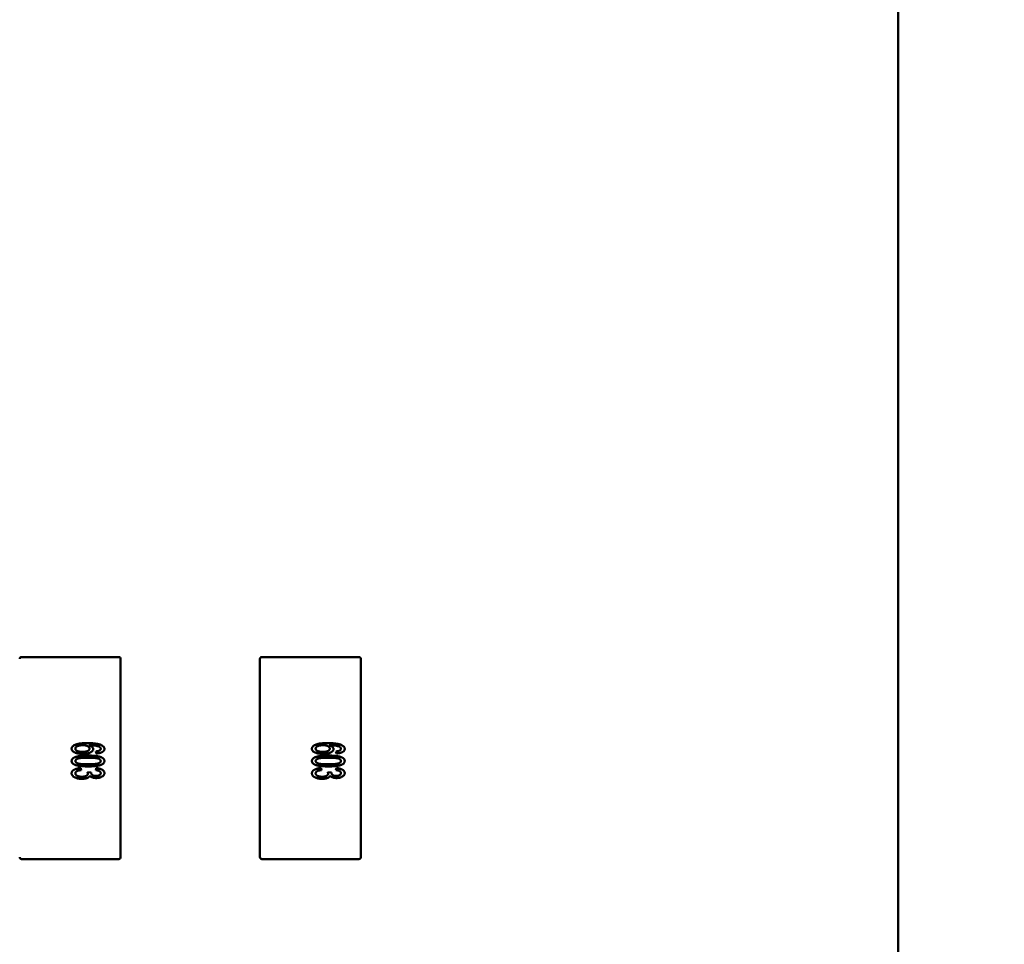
# Model space of a CAD drawing. Header units: millimetres. Extents: x 37 to 347, y 164 to 266.
# Tile 28 of 39: x 321.53 to 329.34, y 196.41 to 203.74. Entities that reach past the tile are written whole.
import ezdxf

# ---------------------------------------------------------------- set-up
doc = ezdxf.new("R2010")
doc.units = ezdxf.units.MM
doc.header["$LTSCALE"] = 0.75
doc.layers.add('Visible', color=7, linetype='Continuous', lineweight=50)
doc.layers.add('尺寸标注', color=3, linetype='Continuous', lineweight=25)
doc.styles.get("Standard").update_dxf_attribs({"font": 'arial.ttf'})
doc.dimstyles.new('Dim-ISO-25', dxfattribs={"dimtxt": 3.5, "dimasz": 3.5, "dimexe": 2.1, "dimexo": 2.1, "dimgap": 1.4, "dimtad": 1, "dimzin": 12, "dimdsep": 46, "dimtxsty": 'Standard', "dimcen": 0, "dimazin": 3, "dimtp": 0.1, "dimtm": 0.1, "dimtfac": 0.714286, "dimtmove": 0, "dimatfit": 3, "dimfxl": 1, "dimtzin": 12, "dimarcsym": 0})

# ---------------------------------------------------------------- blocks, each defined once
blk = doc.blocks.new('*D91')
at = {"color": 0, "linetype": 'ByBlock', "lineweight": -2}
for p, q in [((323.6939, 210.3582), (342.2817, 210.3582)), ((340.1817, 210.3582), (340.1817, 187.6296)), ((325.7569, 187.6296), (342.2817, 187.6296))]:
    blk.add_line(p, q, dxfattribs=at)
at = {"color": 0, "linetype": 'ByBlock'}
for points in [[(340.1817, 210.3582), (339.5983, 206.8582), (340.765, 206.8582)], [(340.1817, 187.6296), (339.5983, 191.1296), (340.765, 191.1296)]]:
    blk.add_solid(points, dxfattribs=at)
at = {"layer": 'Defpoints', "color": 0, "linetype": 'ByBlock'}
for p in [(321.5939, 210.3582), (323.6569, 187.6296)]:
    blk.add_point(p, dxfattribs=at)
at = {"color": 0, "linetype": 'ByBlock', "lineweight": -2, "insert": (337.5265, 198.9939), "char_height": 2.5, "attachment_point": 5, "rotation": 90}
blk.add_mtext('22.7', dxfattribs=at)

msp = doc.modelspace()

# ---------------------------------------------------------------- linework, layer by layer
at = {"layer": 'Visible'}
for p, q in [((328.4975, 184.2792), (328.4902, 236.4392)), ((321.5462, 198.6882), (322.3162, 198.6882)), ((322.3312, 198.6732), (322.3312, 198.2882)), ((323.4362, 198.2882), (323.4362, 198.6732)), ((323.4512, 198.6882), (324.2212, 198.6882)), ((324.2362, 198.6732), (324.2362, 198.2882)), ((322.3312, 198.2882), (322.3312, 197.4882)), ((323.4362, 197.4882), (323.4362, 198.2882)), ((324.2362, 198.2882), (324.2362, 197.4882)), ((322.1372, 197.9243), (322.1339, 197.9408)), ((324.0422, 197.9243), (324.0389, 197.9408)), ((322.0154, 197.8091), (322.0187, 197.7926)), ((322.1339, 197.7926), (322.1372, 197.8091)), ((323.9204, 197.8091), (323.9237, 197.7926)), ((324.0389, 197.7926), (324.0422, 197.8091)), ((322.0681, 197.777), (322.0977, 197.7752)), ((323.9731, 197.777), (324.0027, 197.7752)), ((322.3312, 197.4882), (322.3312, 197.1032)), ((323.4362, 197.1032), (323.4362, 197.4882)), ((324.2362, 197.4882), (324.2362, 197.1032)), ((322.3162, 197.0882), (321.5462, 197.0882)), ((324.2212, 197.0882), (323.4512, 197.0882))]:
    msp.add_line(p, q, dxfattribs=at)
for centre, radius, start, end in [((321.5462, 198.6732), 0.015, 90, 180), ((323.4512, 198.6732), 0.015, 90, 180), ((322.1124, 197.7718), 0.0151, 167.10015, 176.96063), ((324.0174, 197.7718), 0.0151, 167.10015, 176.96063), ((321.5462, 197.1032), 0.015, 180, 270), ((322.3162, 197.1032), 0.015, 270, 0), ((323.4512, 197.1032), 0.015, 180, 270), ((324.2212, 197.1032), 0.015, 270, 0)]:
    msp.add_arc(centre, radius, start, end, dxfattribs=at)
at = {"layer": 'Visible', "extrusion": (0, 0, -1)}
for centre in [(-322.3162, 198.6732), (-324.2212, 198.6732)]:
    msp.add_arc(centre, 0.015, 90, 180, dxfattribs=at)
at = {"layer": 'Visible'}
for points, knots in [([(321.9429, 197.9616), (321.943, 197.9633), (321.9432, 197.9665), (321.9446, 197.9713), (321.9469, 197.9757), (321.9501, 197.9799), (321.9542, 197.9839), (321.9592, 197.9876), (321.9651, 197.9911), (321.9719, 197.9943), (321.9798, 197.9973), (321.9887, 197.9998), (321.9988, 198.0019), (322.0101, 198.0036), (322.0226, 198.005), (322.0362, 198.006), (322.0509, 198.0065), (322.0612, 198.0066), (322.0665, 198.0067)], [0, 0, 0, 0, 0.034539, 0.068446, 0.103088, 0.13979, 0.17946, 0.222893, 0.270938, 0.32355, 0.381968, 0.447495, 0.520046, 0.600262, 0.688396, 0.784196, 0.88815, 1, 1, 1, 1]), ([(322.0315, 197.9902), (322.0289, 197.9902), (322.0238, 197.9901), (322.0163, 197.9893), (322.0089, 197.9883), (322.0018, 197.9867), (321.9952, 197.9848), (321.9893, 197.9827), (321.9843, 197.9802), (321.98, 197.9776), (321.9767, 197.9745), (321.9743, 197.971), (321.9728, 197.9671), (321.9727, 197.9643), (321.9726, 197.9629)], [0, 0, 0, 0, 0.109243, 0.216023, 0.321968, 0.426361, 0.524966, 0.612732, 0.691524, 0.7616, 0.824439, 0.882595, 0.939943, 1, 1, 1, 1]), ([(322.0298, 197.9375), (322.0318, 197.9375), (322.0359, 197.9376), (322.0417, 197.9379), (322.0473, 197.9384), (322.0524, 197.9391), (322.0573, 197.94), (322.0618, 197.9411), (322.066, 197.9425), (322.0698, 197.944), (322.0733, 197.9457), (322.0763, 197.9477), (322.0788, 197.9498), (322.0809, 197.9522), (322.0825, 197.9547), (322.0837, 197.9575), (322.0844, 197.9604), (322.0845, 197.9625), (322.0845, 197.9635)], [0, 0, 0, 0, 0.092421, 0.18033, 0.263853, 0.34161, 0.415312, 0.485163, 0.550673, 0.612163, 0.670021, 0.723417, 0.772617, 0.818981, 0.864284, 0.908474, 0.952925, 1, 1, 1, 1]), ([(322.0845, 197.9635), (322.0845, 197.9645), (322.0844, 197.9663), (322.0836, 197.9689), (322.0825, 197.9715), (322.0809, 197.9739), (322.0788, 197.9763), (322.0762, 197.9784), (322.0732, 197.9805), (322.0686, 197.9832), (322.0618, 197.9861), (322.0527, 197.9885), (322.0425, 197.99), (322.0353, 197.9901), (322.0315, 197.9902)], [0, 0, 0, 0, 0.042268, 0.084326, 0.12704, 0.171814, 0.219694, 0.271017, 0.327502, 0.389152, 0.521662, 0.665762, 0.8249, 1, 1, 1, 1]), ([(322.0665, 198.0067), (322.0724, 198.0066), (322.0839, 198.0066), (322.1005, 198.0059), (322.1158, 198.0048), (322.1299, 198.0033), (322.1427, 198.0015), (322.1543, 197.9991), (322.1646, 197.9965), (322.1709, 197.9941), (322.1739, 197.9929)], [0, 0, 0, 0, 0.16399, 0.316279, 0.457451, 0.587187, 0.706146, 0.814209, 0.912106, 1, 1, 1, 1]), ([(322.0803, 197.9902), (322.083, 197.9892), (322.0881, 197.9874), (322.0951, 197.9841), (322.101, 197.9805), (322.1058, 197.9765), (322.1095, 197.9723), (322.1122, 197.968), (322.1139, 197.9636), (322.1141, 197.9605), (322.1142, 197.959)], [0, 0, 0, 0, 0.175284, 0.3323, 0.472555, 0.59864, 0.711841, 0.814222, 0.907964, 1, 1, 1, 1]), ([(322.1658, 197.9762), (322.164, 197.9771), (322.1601, 197.9791), (322.1534, 197.9816), (322.1456, 197.9839), (322.1383, 197.9857), (322.1318, 197.987), (322.1262, 197.9878), (322.12, 197.9885), (322.1132, 197.9891), (322.1058, 197.9896), (322.0979, 197.9899), (322.0893, 197.9901), (322.0834, 197.9902), (322.0803, 197.9902)], [0, 0, 0, 0, 0.069993, 0.151179, 0.244049, 0.348789, 0.406942, 0.471758, 0.543422, 0.621403, 0.705702, 0.796988, 0.895269, 1, 1, 1, 1]), ([(322.1734, 197.9618), (322.1733, 197.963), (322.1732, 197.9655), (322.1716, 197.9692), (322.1692, 197.9729), (322.167, 197.975), (322.1658, 197.9762)], [0, 0, 0, 0, 0.216987, 0.448782, 0.706308, 1, 1, 1, 1]), ([(322.1739, 197.9929), (322.1762, 197.9919), (322.1806, 197.99), (322.1866, 197.9866), (322.1916, 197.983), (322.1958, 197.9791), (322.199, 197.9749), (322.2014, 197.9704), (322.2028, 197.9656), (322.203, 197.9624), (322.2031, 197.9607)], [0, 0, 0, 0, 0.16287, 0.309908, 0.444611, 0.566631, 0.67929, 0.787329, 0.892674, 1, 1, 1, 1]), ([(323.8479, 197.9616), (323.848, 197.9633), (323.8482, 197.9665), (323.8496, 197.9713), (323.8519, 197.9757), (323.8551, 197.9799), (323.8592, 197.9839), (323.8642, 197.9876), (323.8701, 197.9911), (323.8769, 197.9943), (323.8847, 197.9973), (323.8937, 197.9998), (323.9038, 198.0019), (323.9151, 198.0036), (323.9276, 198.005), (323.9412, 198.006), (323.9559, 198.0065), (323.9662, 198.0066), (323.9715, 198.0067)], [0, 0, 0, 0, 0.034539, 0.068446, 0.103088, 0.13979, 0.17946, 0.222893, 0.270938, 0.32355, 0.381968, 0.447495, 0.520046, 0.600262, 0.688396, 0.784196, 0.88815, 1, 1, 1, 1]), ([(323.9365, 197.9902), (323.9339, 197.9902), (323.9288, 197.9901), (323.9213, 197.9893), (323.9139, 197.9883), (323.9068, 197.9867), (323.9002, 197.9848), (323.8943, 197.9827), (323.8893, 197.9802), (323.885, 197.9776), (323.8817, 197.9745), (323.8793, 197.971), (323.8778, 197.9671), (323.8777, 197.9643), (323.8776, 197.9629)], [0, 0, 0, 0, 0.109243, 0.216023, 0.321968, 0.426361, 0.524966, 0.612732, 0.691524, 0.7616, 0.824439, 0.882595, 0.939943, 1, 1, 1, 1]), ([(323.9348, 197.9375), (323.9368, 197.9375), (323.9409, 197.9376), (323.9467, 197.9379), (323.9523, 197.9384), (323.9574, 197.9391), (323.9623, 197.94), (323.9668, 197.9411), (323.971, 197.9425), (323.9748, 197.944), (323.9783, 197.9457), (323.9813, 197.9477), (323.9838, 197.9498), (323.9859, 197.9522), (323.9875, 197.9547), (323.9887, 197.9575), (323.9894, 197.9604), (323.9895, 197.9625), (323.9895, 197.9635)], [0, 0, 0, 0, 0.092421, 0.18033, 0.263853, 0.34161, 0.415312, 0.485163, 0.550673, 0.612163, 0.670021, 0.723417, 0.772617, 0.818981, 0.864284, 0.908474, 0.952925, 1, 1, 1, 1]), ([(323.9895, 197.9635), (323.9895, 197.9645), (323.9894, 197.9663), (323.9886, 197.9689), (323.9875, 197.9715), (323.9859, 197.9739), (323.9838, 197.9763), (323.9812, 197.9784), (323.9782, 197.9805), (323.9736, 197.9832), (323.9668, 197.9861), (323.9577, 197.9885), (323.9475, 197.99), (323.9403, 197.9901), (323.9365, 197.9902)], [0, 0, 0, 0, 0.042268, 0.084326, 0.12704, 0.171814, 0.219694, 0.271017, 0.327502, 0.389152, 0.521662, 0.665762, 0.8249, 1, 1, 1, 1]), ([(323.9715, 198.0067), (323.9774, 198.0066), (323.9889, 198.0066), (324.0055, 198.0059), (324.0208, 198.0048), (324.0349, 198.0033), (324.0477, 198.0015), (324.0593, 197.9991), (324.0696, 197.9965), (324.0759, 197.9941), (324.0789, 197.9929)], [0, 0, 0, 0, 0.16399, 0.316279, 0.457451, 0.587187, 0.706146, 0.814209, 0.912106, 1, 1, 1, 1]), ([(323.9853, 197.9902), (323.988, 197.9892), (323.9931, 197.9874), (324.0001, 197.9841), (324.006, 197.9805), (324.0108, 197.9765), (324.0145, 197.9723), (324.0172, 197.968), (324.0189, 197.9636), (324.0191, 197.9605), (324.0192, 197.959)], [0, 0, 0, 0, 0.175284, 0.3323, 0.472555, 0.59864, 0.711841, 0.814222, 0.907964, 1, 1, 1, 1]), ([(324.0708, 197.9762), (324.069, 197.9771), (324.0651, 197.9791), (324.0584, 197.9816), (324.0506, 197.9839), (324.0433, 197.9857), (324.0368, 197.987), (324.0312, 197.9878), (324.025, 197.9885), (324.0182, 197.9891), (324.0108, 197.9896), (324.0029, 197.9899), (323.9943, 197.9901), (323.9884, 197.9902), (323.9853, 197.9902)], [0, 0, 0, 0, 0.069993, 0.151179, 0.244049, 0.348789, 0.406942, 0.471758, 0.543422, 0.621403, 0.705702, 0.796988, 0.895269, 1, 1, 1, 1]), ([(324.0784, 197.9618), (324.0783, 197.963), (324.0782, 197.9655), (324.0766, 197.9692), (324.0742, 197.9729), (324.072, 197.975), (324.0708, 197.9762)], [0, 0, 0, 0, 0.216987, 0.448782, 0.706308, 1, 1, 1, 1]), ([(324.0789, 197.9929), (324.0812, 197.9919), (324.0856, 197.99), (324.0916, 197.9866), (324.0966, 197.983), (324.1008, 197.9791), (324.104, 197.9749), (324.1064, 197.9704), (324.1078, 197.9656), (324.108, 197.9624), (324.1081, 197.9607)], [0, 0, 0, 0, 0.16287, 0.309908, 0.444611, 0.566631, 0.67929, 0.787329, 0.892674, 1, 1, 1, 1]), ([(322.0308, 197.921), (322.0268, 197.9211), (322.0191, 197.9212), (322.0076, 197.9223), (321.9965, 197.9239), (321.986, 197.9262), (321.9763, 197.929), (321.9677, 197.9323), (321.9602, 197.9361), (321.9541, 197.9405), (321.9491, 197.9452), (321.9456, 197.9504), (321.9433, 197.9559), (321.9431, 197.9597), (321.9429, 197.9616)], [0, 0, 0, 0, 0.113222, 0.222436, 0.328941, 0.432255, 0.529309, 0.617114, 0.696232, 0.767885, 0.832331, 0.890498, 0.945728, 1, 1, 1, 1]), ([(321.9429, 197.8651), (321.943, 197.8666), (321.9432, 197.8697), (321.9443, 197.8741), (321.9463, 197.8783), (321.9491, 197.8822), (321.9526, 197.8858), (321.957, 197.8892), (321.962, 197.8923), (321.9657, 197.894), (321.9677, 197.8949)], [0, 0, 0, 0, 0.112855, 0.222519, 0.33314, 0.446105, 0.568897, 0.700572, 0.843031, 1, 1, 1, 1]), ([(321.9677, 197.8949), (321.9707, 197.896), (321.9769, 197.8982), (321.9871, 197.9007), (321.9985, 197.903), (322.0111, 197.9047), (322.0248, 197.9062), (322.0398, 197.9071), (322.0559, 197.9078), (322.0671, 197.9078), (322.0729, 197.9079)], [0, 0, 0, 0, 0.088742, 0.187499, 0.295864, 0.414923, 0.545072, 0.685443, 0.837217, 1, 1, 1, 1]), ([(321.9726, 197.9629), (321.9726, 197.9619), (321.9727, 197.96), (321.9735, 197.9572), (321.9747, 197.9545), (321.9764, 197.9521), (321.9786, 197.9499), (321.9812, 197.9477), (321.9844, 197.9459), (321.988, 197.9441), (321.9921, 197.9426), (321.9964, 197.9412), (322.0011, 197.9401), (322.0062, 197.9391), (322.0116, 197.9384), (322.0174, 197.9379), (322.0235, 197.9376), (322.0276, 197.9375), (322.0298, 197.9375)], [0, 0, 0, 0, 0.043059, 0.084311, 0.126412, 0.169629, 0.214862, 0.264105, 0.317794, 0.376356, 0.439245, 0.50636, 0.576813, 0.652673, 0.732388, 0.816257, 0.905922, 1, 1, 1, 1]), ([(322.073, 197.8914), (322.0681, 197.8914), (322.0586, 197.8914), (322.0451, 197.891), (322.0329, 197.8904), (322.0221, 197.8896), (322.0126, 197.8886), (322.0044, 197.8873), (321.9976, 197.8858), (321.992, 197.884), (321.9874, 197.882), (321.9835, 197.88), (321.9802, 197.8777), (321.9774, 197.8755), (321.9752, 197.8731), (321.9737, 197.8705), (321.9728, 197.8678), (321.9726, 197.866), (321.9726, 197.8651)], [0, 0, 0, 0, 0.134263, 0.256912, 0.367072, 0.465719, 0.552001, 0.626648, 0.690208, 0.742103, 0.78636, 0.826398, 0.862342, 0.894454, 0.92353, 0.950073, 0.975135, 1, 1, 1, 1]), ([(322.1142, 197.959), (322.1141, 197.9577), (322.1139, 197.9551), (322.1128, 197.9513), (322.1109, 197.9477), (322.1084, 197.9442), (322.105, 197.941), (322.101, 197.9378), (322.0962, 197.9348), (322.0908, 197.932), (322.0848, 197.9294), (322.0784, 197.9272), (322.0715, 197.9253), (322.0642, 197.9237), (322.0564, 197.9225), (322.0483, 197.9216), (322.0397, 197.9211), (322.0338, 197.9211), (322.0308, 197.921)], [0, 0, 0, 0, 0.0391, 0.07853, 0.118928, 0.162015, 0.208997, 0.259988, 0.316442, 0.37843, 0.444682, 0.513469, 0.585629, 0.660965, 0.739818, 0.822306, 0.909148, 1, 1, 1, 1]), ([(322.0729, 197.9079), (322.0766, 197.9079), (322.0838, 197.9079), (322.0943, 197.9076), (322.1043, 197.9073), (322.1137, 197.9067), (322.1226, 197.9061), (322.131, 197.9053), (322.1389, 197.9043), (322.1463, 197.9032), (322.1532, 197.9019), (322.1596, 197.9005), (322.1656, 197.8989), (322.1711, 197.8972), (322.1762, 197.8953), (322.1809, 197.8934), (322.1851, 197.8913), (322.1889, 197.8889), (322.1922, 197.8865), (322.1951, 197.8839), (322.1976, 197.8812), (322.1995, 197.8782), (322.2011, 197.8751), (322.2023, 197.8719), (322.203, 197.8685), (322.203, 197.8662), (322.2031, 197.8651)], [0, 0, 0, 0, 0.074506, 0.1459, 0.213486, 0.277294, 0.338042, 0.395064, 0.448741, 0.499113, 0.546571, 0.591094, 0.632898, 0.672215, 0.708563, 0.743033, 0.77464, 0.804496, 0.832142, 0.858512, 0.883407, 0.907258, 0.930302, 0.953206, 0.976284, 1, 1, 1, 1]), ([(322.1558, 197.8838), (322.1538, 197.8845), (322.1493, 197.8858), (322.1419, 197.8873), (322.1333, 197.8886), (322.1235, 197.8896), (322.1126, 197.8904), (322.1004, 197.891), (322.0871, 197.8914), (322.0778, 197.8914), (322.073, 197.8914)], [0, 0, 0, 0, 0.077494, 0.167583, 0.271791, 0.388974, 0.520674, 0.666372, 0.826123, 1, 1, 1, 1]), ([(322.1339, 197.9408), (322.1367, 197.9412), (322.142, 197.9418), (322.1492, 197.943), (322.1552, 197.9446), (322.1587, 197.946), (322.1603, 197.9466)], [0, 0, 0, 0, 0.314678, 0.585132, 0.813475, 1, 1, 1, 1]), ([(322.2031, 197.9607), (322.203, 197.9595), (322.2029, 197.957), (322.2021, 197.9535), (322.2007, 197.9501), (322.1987, 197.9468), (322.1962, 197.9438), (322.1932, 197.941), (322.1896, 197.9383), (322.1855, 197.9358), (322.1809, 197.9335), (322.1759, 197.9314), (322.1705, 197.9297), (322.1646, 197.9281), (322.1584, 197.9268), (322.1517, 197.9257), (322.1446, 197.9249), (322.1397, 197.9245), (322.1372, 197.9243)], [0, 0, 0, 0, 0.045249, 0.089046, 0.133753, 0.17902, 0.22622, 0.276333, 0.330502, 0.389318, 0.451844, 0.517626, 0.587612, 0.660911, 0.739117, 0.821058, 0.908157, 1, 1, 1, 1]), ([(322.1603, 197.9466), (322.1613, 197.9471), (322.1633, 197.9481), (322.166, 197.9497), (322.1682, 197.9515), (322.1701, 197.9534), (322.1716, 197.9553), (322.1727, 197.9574), (322.1733, 197.9596), (322.1734, 197.9611), (322.1734, 197.9618)], [0, 0, 0, 0, 0.163277, 0.310892, 0.446819, 0.569906, 0.684024, 0.789987, 0.895592, 1, 1, 1, 1]), ([(323.9358, 197.921), (323.9318, 197.9211), (323.9241, 197.9212), (323.9126, 197.9223), (323.9015, 197.9239), (323.891, 197.9262), (323.8813, 197.929), (323.8727, 197.9323), (323.8652, 197.9361), (323.8591, 197.9405), (323.8541, 197.9452), (323.8506, 197.9504), (323.8483, 197.9559), (323.8481, 197.9597), (323.8479, 197.9616)], [0, 0, 0, 0, 0.113222, 0.222436, 0.328941, 0.432255, 0.529309, 0.617114, 0.696232, 0.767885, 0.832331, 0.890498, 0.945728, 1, 1, 1, 1]), ([(323.8479, 197.8651), (323.848, 197.8666), (323.8482, 197.8697), (323.8493, 197.8741), (323.8513, 197.8783), (323.8541, 197.8822), (323.8576, 197.8858), (323.862, 197.8892), (323.867, 197.8923), (323.8707, 197.894), (323.8727, 197.8949)], [0, 0, 0, 0, 0.112855, 0.222519, 0.33314, 0.446105, 0.568897, 0.700572, 0.843031, 1, 1, 1, 1]), ([(323.8727, 197.8949), (323.8757, 197.896), (323.8819, 197.8982), (323.8921, 197.9007), (323.9035, 197.903), (323.9161, 197.9047), (323.9298, 197.9062), (323.9448, 197.9071), (323.9609, 197.9078), (323.9721, 197.9078), (323.9779, 197.9079)], [0, 0, 0, 0, 0.088742, 0.187499, 0.295864, 0.414923, 0.545072, 0.685443, 0.837217, 1, 1, 1, 1]), ([(323.8776, 197.9629), (323.8776, 197.9619), (323.8777, 197.96), (323.8785, 197.9572), (323.8797, 197.9545), (323.8814, 197.9521), (323.8836, 197.9499), (323.8862, 197.9477), (323.8894, 197.9459), (323.893, 197.9441), (323.897, 197.9426), (323.9014, 197.9412), (323.9061, 197.9401), (323.9112, 197.9391), (323.9166, 197.9384), (323.9224, 197.9379), (323.9285, 197.9376), (323.9326, 197.9375), (323.9348, 197.9375)], [0, 0, 0, 0, 0.043059, 0.084311, 0.126412, 0.169629, 0.214862, 0.264105, 0.317794, 0.376356, 0.439245, 0.50636, 0.576813, 0.652673, 0.732388, 0.816257, 0.905922, 1, 1, 1, 1]), ([(323.978, 197.8914), (323.9731, 197.8914), (323.9636, 197.8914), (323.9501, 197.891), (323.9379, 197.8904), (323.9271, 197.8896), (323.9176, 197.8886), (323.9094, 197.8873), (323.9026, 197.8858), (323.897, 197.884), (323.8924, 197.882), (323.8885, 197.88), (323.8852, 197.8777), (323.8824, 197.8755), (323.8802, 197.8731), (323.8787, 197.8705), (323.8778, 197.8678), (323.8776, 197.866), (323.8776, 197.8651)], [0, 0, 0, 0, 0.134263, 0.256912, 0.367072, 0.465719, 0.552001, 0.626648, 0.690208, 0.742103, 0.78636, 0.826398, 0.862342, 0.894454, 0.92353, 0.950073, 0.975135, 1, 1, 1, 1]), ([(324.0192, 197.959), (324.0191, 197.9577), (324.0189, 197.9551), (324.0178, 197.9513), (324.0159, 197.9477), (324.0134, 197.9442), (324.01, 197.941), (324.006, 197.9378), (324.0012, 197.9348), (323.9958, 197.932), (323.9898, 197.9294), (323.9834, 197.9272), (323.9765, 197.9253), (323.9691, 197.9237), (323.9614, 197.9225), (323.9533, 197.9216), (323.9447, 197.9211), (323.9388, 197.9211), (323.9358, 197.921)], [0, 0, 0, 0, 0.0391, 0.07853, 0.118928, 0.162015, 0.208997, 0.259988, 0.316442, 0.37843, 0.444682, 0.513469, 0.585629, 0.660965, 0.739818, 0.822306, 0.909148, 1, 1, 1, 1]), ([(323.9779, 197.9079), (323.9816, 197.9079), (323.9888, 197.9079), (323.9993, 197.9076), (324.0093, 197.9073), (324.0187, 197.9067), (324.0276, 197.9061), (324.036, 197.9053), (324.0439, 197.9043), (324.0513, 197.9032), (324.0582, 197.9019), (324.0646, 197.9005), (324.0706, 197.8989), (324.0761, 197.8972), (324.0812, 197.8953), (324.0859, 197.8934), (324.0901, 197.8913), (324.0938, 197.8889), (324.0972, 197.8865), (324.1001, 197.8839), (324.1026, 197.8812), (324.1045, 197.8782), (324.1061, 197.8751), (324.1073, 197.8719), (324.108, 197.8685), (324.108, 197.8662), (324.1081, 197.8651)], [0, 0, 0, 0, 0.074506, 0.1459, 0.213486, 0.277294, 0.338042, 0.395064, 0.448741, 0.499113, 0.546571, 0.591094, 0.632898, 0.672215, 0.708563, 0.743033, 0.77464, 0.804496, 0.832142, 0.858512, 0.883407, 0.907258, 0.930302, 0.953206, 0.976284, 1, 1, 1, 1]), ([(324.0608, 197.8838), (324.0588, 197.8845), (324.0543, 197.8858), (324.0469, 197.8873), (324.0383, 197.8886), (324.0285, 197.8896), (324.0176, 197.8904), (324.0054, 197.891), (323.9921, 197.8914), (323.9828, 197.8914), (323.978, 197.8914)], [0, 0, 0, 0, 0.077494, 0.167583, 0.271791, 0.388974, 0.520674, 0.666372, 0.826123, 1, 1, 1, 1]), ([(324.0389, 197.9408), (324.0417, 197.9412), (324.047, 197.9418), (324.0542, 197.943), (324.0602, 197.9446), (324.0637, 197.946), (324.0653, 197.9466)], [0, 0, 0, 0, 0.314678, 0.585132, 0.813475, 1, 1, 1, 1]), ([(324.1081, 197.9607), (324.108, 197.9595), (324.1079, 197.957), (324.1071, 197.9535), (324.1057, 197.9501), (324.1037, 197.9468), (324.1012, 197.9438), (324.0982, 197.941), (324.0946, 197.9383), (324.0905, 197.9358), (324.0859, 197.9335), (324.0809, 197.9314), (324.0755, 197.9297), (324.0696, 197.9281), (324.0634, 197.9268), (324.0567, 197.9257), (324.0496, 197.9249), (324.0447, 197.9245), (324.0422, 197.9243)], [0, 0, 0, 0, 0.045249, 0.089046, 0.133753, 0.17902, 0.22622, 0.276333, 0.330502, 0.389318, 0.451844, 0.517626, 0.587612, 0.660911, 0.739117, 0.821058, 0.908157, 1, 1, 1, 1]), ([(324.0653, 197.9466), (324.0663, 197.9471), (324.0683, 197.9481), (324.071, 197.9497), (324.0732, 197.9515), (324.0751, 197.9534), (324.0766, 197.9553), (324.0777, 197.9574), (324.0783, 197.9596), (324.0784, 197.9611), (324.0784, 197.9618)], [0, 0, 0, 0, 0.163277, 0.310892, 0.446819, 0.569906, 0.684024, 0.789987, 0.895592, 1, 1, 1, 1]), ([(322.0729, 197.8223), (322.0692, 197.8223), (322.0621, 197.8223), (322.0517, 197.8226), (322.0418, 197.8229), (322.0324, 197.8234), (322.0235, 197.8241), (322.0151, 197.8249), (322.0072, 197.8259), (321.9998, 197.827), (321.993, 197.8282), (321.9865, 197.8297), (321.9805, 197.8312), (321.975, 197.8329), (321.9699, 197.8347), (321.9652, 197.8367), (321.9609, 197.8388), (321.9572, 197.8412), (321.9538, 197.8436), (321.9509, 197.8462), (321.9485, 197.8489), (321.9464, 197.8518), (321.9449, 197.8549), (321.9437, 197.8582), (321.943, 197.8616), (321.943, 197.8639), (321.9429, 197.8651)], [0, 0, 0, 0, 0.074251, 0.145037, 0.212012, 0.2759, 0.336376, 0.39347, 0.447215, 0.49765, 0.544762, 0.589416, 0.631521, 0.670554, 0.707275, 0.741788, 0.773747, 0.80364, 0.831602, 0.858005, 0.882699, 0.906488, 0.929872, 0.952805, 0.976255, 1, 1, 1, 1]), ([(321.9429, 197.7675), (321.943, 197.7689), (321.9431, 197.7717), (321.9442, 197.7758), (321.9457, 197.7797), (321.948, 197.7834), (321.9508, 197.7869), (321.9544, 197.7902), (321.9584, 197.7934), (321.9632, 197.7963), (321.9684, 197.7989), (321.974, 197.8013), (321.98, 197.8034), (321.9864, 197.8051), (321.9931, 197.8066), (322.0002, 197.8078), (322.0077, 197.8086), (322.0128, 197.8089), (322.0154, 197.8091)], [0, 0, 0, 0, 0.046425, 0.091755, 0.137366, 0.184235, 0.233618, 0.286345, 0.342703, 0.403812, 0.468459, 0.535483, 0.604767, 0.676823, 0.752582, 0.831579, 0.913949, 1, 1, 1, 1]), ([(321.9726, 197.8651), (321.9726, 197.8642), (321.9728, 197.8623), (321.9737, 197.8596), (321.9753, 197.8571), (321.9774, 197.8546), (321.9802, 197.8524), (321.9835, 197.8502), (321.9874, 197.8482), (321.9921, 197.8462), (321.9977, 197.8443), (322.0045, 197.8428), (322.0127, 197.8416), (322.0222, 197.8405), (322.033, 197.8397), (322.0451, 197.8391), (322.0586, 197.8388), (322.0681, 197.8387), (322.073, 197.8387)], [0, 0, 0, 0, 0.024873, 0.049942, 0.076734, 0.105819, 0.137584, 0.173281, 0.213331, 0.25803, 0.310528, 0.373652, 0.448708, 0.535069, 0.633281, 0.743475, 0.865696, 1, 1, 1, 1]), ([(322.2031, 197.8651), (322.203, 197.8633), (322.2028, 197.8599), (322.2012, 197.8548), (322.1984, 197.8501), (322.1948, 197.8455), (322.1902, 197.8414), (322.1847, 197.8378), (322.1782, 197.8348), (322.1708, 197.8324), (322.1626, 197.8303), (322.1535, 197.8284), (322.1436, 197.8267), (322.1348, 197.8255), (322.1272, 197.8245), (322.1209, 197.8239), (322.114, 197.8234), (322.1068, 197.8229), (322.099, 197.8227), (322.0907, 197.8225), (322.082, 197.8223), (322.076, 197.8223), (322.0729, 197.8223)], [0, 0, 0, 0, 0.034937, 0.070233, 0.106498, 0.145588, 0.187189, 0.231348, 0.279253, 0.331361, 0.388443, 0.450964, 0.518748, 0.592149, 0.631732, 0.674662, 0.720681, 0.770144, 0.822679, 0.878318, 0.937425, 1, 1, 1, 1]), ([(322.073, 197.8387), (322.0778, 197.8387), (322.0871, 197.8388), (322.1003, 197.8391), (322.1123, 197.8397), (322.123, 197.8404), (322.1325, 197.8414), (322.1406, 197.8427), (322.1476, 197.844), (322.1533, 197.8458), (322.1581, 197.8476), (322.1621, 197.8497), (322.1656, 197.8518), (322.1684, 197.8542), (322.1707, 197.8567), (322.1723, 197.8594), (322.1732, 197.8623), (322.1734, 197.8642), (322.1734, 197.8652)], [0, 0, 0, 0, 0.131104, 0.251092, 0.359069, 0.456019, 0.542064, 0.61636, 0.680002, 0.732947, 0.778443, 0.819195, 0.855957, 0.888635, 0.918943, 0.946451, 0.973354, 1, 1, 1, 1]), ([(322.1372, 197.8091), (322.1397, 197.8088), (322.1447, 197.8083), (322.1519, 197.8072), (322.1587, 197.8059), (322.1649, 197.8043), (322.1708, 197.8025), (322.1762, 197.8004), (322.1812, 197.7981), (322.1858, 197.7956), (322.1899, 197.7929), (322.1934, 197.79), (322.1964, 197.7869), (322.1988, 197.7837), (322.2007, 197.7803), (322.2021, 197.7766), (322.2029, 197.7729), (322.203, 197.7703), (322.2031, 197.769)], [0, 0, 0, 0, 0.091225, 0.177914, 0.259697, 0.336779, 0.409804, 0.478609, 0.544088, 0.605766, 0.664021, 0.718355, 0.768591, 0.816722, 0.863055, 0.908208, 0.953971, 1, 1, 1, 1]), ([(322.1734, 197.8652), (322.1734, 197.8661), (322.1733, 197.868), (322.1724, 197.8707), (322.171, 197.8732), (322.169, 197.8756), (322.1665, 197.8778), (322.1635, 197.88), (322.1599, 197.8821), (322.1572, 197.8832), (322.1558, 197.8838)], [0, 0, 0, 0, 0.100844, 0.202097, 0.308076, 0.419905, 0.544656, 0.680308, 0.833032, 1, 1, 1, 1]), ([(323.9779, 197.8223), (323.9742, 197.8223), (323.9671, 197.8223), (323.9567, 197.8226), (323.9468, 197.8229), (323.9374, 197.8234), (323.9285, 197.8241), (323.9201, 197.8249), (323.9122, 197.8259), (323.9048, 197.827), (323.8979, 197.8282), (323.8915, 197.8297), (323.8855, 197.8312), (323.88, 197.8329), (323.8749, 197.8347), (323.8702, 197.8367), (323.8659, 197.8388), (323.8622, 197.8412), (323.8588, 197.8436), (323.8559, 197.8462), (323.8535, 197.8489), (323.8514, 197.8518), (323.8499, 197.8549), (323.8487, 197.8582), (323.848, 197.8616), (323.848, 197.8639), (323.8479, 197.8651)], [0, 0, 0, 0, 0.074251, 0.145037, 0.212012, 0.2759, 0.336376, 0.39347, 0.447215, 0.49765, 0.544762, 0.589416, 0.631521, 0.670554, 0.707275, 0.741788, 0.773747, 0.80364, 0.831602, 0.858005, 0.882699, 0.906488, 0.929872, 0.952805, 0.976255, 1, 1, 1, 1]), ([(323.8479, 197.7675), (323.848, 197.7689), (323.8481, 197.7717), (323.8492, 197.7758), (323.8507, 197.7797), (323.853, 197.7834), (323.8558, 197.7869), (323.8594, 197.7902), (323.8634, 197.7934), (323.8682, 197.7963), (323.8734, 197.7989), (323.879, 197.8013), (323.885, 197.8034), (323.8914, 197.8051), (323.8981, 197.8066), (323.9052, 197.8078), (323.9127, 197.8086), (323.9178, 197.8089), (323.9204, 197.8091)], [0, 0, 0, 0, 0.046425, 0.091755, 0.137366, 0.184235, 0.233618, 0.286345, 0.342703, 0.403812, 0.468459, 0.535483, 0.604767, 0.676823, 0.752582, 0.831579, 0.913949, 1, 1, 1, 1]), ([(323.8776, 197.8651), (323.8776, 197.8642), (323.8778, 197.8623), (323.8787, 197.8596), (323.8803, 197.8571), (323.8824, 197.8546), (323.8852, 197.8524), (323.8885, 197.8502), (323.8924, 197.8482), (323.8971, 197.8462), (323.9027, 197.8443), (323.9095, 197.8428), (323.9177, 197.8416), (323.9272, 197.8405), (323.938, 197.8397), (323.9501, 197.8391), (323.9636, 197.8388), (323.9731, 197.8387), (323.978, 197.8387)], [0, 0, 0, 0, 0.024873, 0.049942, 0.076734, 0.105819, 0.137584, 0.173281, 0.213331, 0.25803, 0.310528, 0.373652, 0.448708, 0.535069, 0.633281, 0.743475, 0.865696, 1, 1, 1, 1]), ([(324.1081, 197.8651), (324.108, 197.8633), (324.1078, 197.8599), (324.1062, 197.8548), (324.1034, 197.8501), (324.0998, 197.8455), (324.0952, 197.8414), (324.0897, 197.8378), (324.0832, 197.8348), (324.0758, 197.8324), (324.0676, 197.8303), (324.0585, 197.8284), (324.0486, 197.8267), (324.0398, 197.8255), (324.0322, 197.8245), (324.0258, 197.8239), (324.019, 197.8234), (324.0118, 197.8229), (324.004, 197.8227), (323.9957, 197.8225), (323.987, 197.8223), (323.981, 197.8223), (323.9779, 197.8223)], [0, 0, 0, 0, 0.034937, 0.070233, 0.106498, 0.145588, 0.187189, 0.231348, 0.279253, 0.331361, 0.388443, 0.450964, 0.518748, 0.592149, 0.631732, 0.674662, 0.720681, 0.770144, 0.822679, 0.878318, 0.937425, 1, 1, 1, 1]), ([(323.978, 197.8387), (323.9828, 197.8387), (323.9921, 197.8388), (324.0053, 197.8391), (324.0173, 197.8397), (324.028, 197.8404), (324.0375, 197.8414), (324.0456, 197.8427), (324.0526, 197.844), (324.0583, 197.8458), (324.0631, 197.8476), (324.0671, 197.8497), (324.0706, 197.8518), (324.0734, 197.8542), (324.0757, 197.8567), (324.0773, 197.8594), (324.0782, 197.8623), (324.0784, 197.8642), (324.0784, 197.8652)], [0, 0, 0, 0, 0.131104, 0.251092, 0.359069, 0.456019, 0.542064, 0.61636, 0.680002, 0.732947, 0.778443, 0.819195, 0.855957, 0.888635, 0.918943, 0.946451, 0.973354, 1, 1, 1, 1]), ([(324.0422, 197.8091), (324.0447, 197.8088), (324.0497, 197.8083), (324.0569, 197.8072), (324.0637, 197.8059), (324.0699, 197.8043), (324.0758, 197.8025), (324.0812, 197.8004), (324.0862, 197.7981), (324.0908, 197.7956), (324.0949, 197.7929), (324.0984, 197.79), (324.1014, 197.7869), (324.1038, 197.7837), (324.1057, 197.7803), (324.1071, 197.7766), (324.1079, 197.7729), (324.108, 197.7703), (324.1081, 197.769)], [0, 0, 0, 0, 0.091225, 0.177914, 0.259697, 0.336779, 0.409804, 0.478609, 0.544088, 0.605766, 0.664021, 0.718355, 0.768591, 0.816722, 0.863055, 0.908208, 0.953971, 1, 1, 1, 1]), ([(324.0784, 197.8652), (324.0784, 197.8661), (324.0783, 197.868), (324.0774, 197.8707), (324.076, 197.8732), (324.074, 197.8756), (324.0715, 197.8778), (324.0685, 197.88), (324.0649, 197.8821), (324.0622, 197.8832), (324.0608, 197.8838)], [0, 0, 0, 0, 0.100844, 0.202097, 0.308076, 0.419905, 0.544656, 0.680308, 0.833032, 1, 1, 1, 1]), ([(322.0235, 197.7235), (322.0207, 197.7235), (322.0153, 197.7236), (322.0074, 197.7242), (321.9998, 197.7251), (321.9924, 197.7265), (321.9854, 197.7283), (321.9787, 197.7304), (321.9724, 197.733), (321.9664, 197.7359), (321.961, 197.7391), (321.9561, 197.7424), (321.9521, 197.7461), (321.9487, 197.7499), (321.9462, 197.754), (321.9443, 197.7583), (321.9431, 197.7629), (321.943, 197.766), (321.9429, 197.7675)], [0, 0, 0, 0, 0.082462, 0.161515, 0.237917, 0.311928, 0.383707, 0.453659, 0.521452, 0.58809, 0.651668, 0.709643, 0.763649, 0.813744, 0.861616, 0.907939, 0.953268, 1, 1, 1, 1]), ([(322.0187, 197.7926), (322.0167, 197.7924), (322.0129, 197.792), (322.0074, 197.7911), (322.0024, 197.7902), (321.9977, 197.7891), (321.9935, 197.788), (321.9897, 197.7869), (321.9864, 197.7855), (321.9834, 197.7841), (321.9809, 197.7826), (321.9787, 197.7808), (321.9767, 197.779), (321.9753, 197.7769), (321.974, 197.7746), (321.9732, 197.7722), (321.9726, 197.7696), (321.9726, 197.7679), (321.9726, 197.767)], [0, 0, 0, 0, 0.103069, 0.198581, 0.288104, 0.369261, 0.444795, 0.512889, 0.575174, 0.631288, 0.682404, 0.731175, 0.77647, 0.820426, 0.863811, 0.908278, 0.952771, 1, 1, 1, 1]), ([(321.9726, 197.767), (321.9726, 197.7659), (321.9727, 197.7638), (321.9734, 197.7608), (321.9746, 197.758), (321.9762, 197.7554), (321.9783, 197.7529), (321.9809, 197.7507), (321.9839, 197.7487), (321.9886, 197.7462), (321.9952, 197.7436), (322.004, 197.7415), (322.0136, 197.7401), (322.0203, 197.74), (322.0238, 197.7399)], [0, 0, 0, 0, 0.04931, 0.097438, 0.144473, 0.193038, 0.242821, 0.295407, 0.351784, 0.413136, 0.54495, 0.684635, 0.836127, 1, 1, 1, 1]), ([(322.0868, 197.7476), (322.0864, 197.7467), (322.0854, 197.7448), (322.0835, 197.7422), (322.0813, 197.7398), (322.0788, 197.7374), (322.0758, 197.7354), (322.0726, 197.7333), (322.0689, 197.7316), (322.0635, 197.7292), (322.056, 197.7269), (322.0461, 197.7249), (322.0351, 197.7237), (322.0275, 197.7236), (322.0235, 197.7235)], [0, 0, 0, 0, 0.043771, 0.088998, 0.135151, 0.183351, 0.234221, 0.287902, 0.345252, 0.405946, 0.536086, 0.677321, 0.831816, 1, 1, 1, 1]), ([(322.0238, 197.7399), (322.0271, 197.74), (322.0334, 197.7402), (322.0425, 197.7415), (322.0507, 197.7437), (322.0568, 197.7465), (322.0612, 197.7489), (322.0639, 197.751), (322.0663, 197.7531), (322.0682, 197.7554), (322.0697, 197.7577), (322.0708, 197.7602), (322.0714, 197.7629), (322.0715, 197.7647), (322.0716, 197.7656)], [0, 0, 0, 0, 0.167218, 0.320339, 0.462287, 0.594804, 0.656853, 0.713804, 0.766492, 0.816247, 0.86331, 0.908655, 0.953999, 1, 1, 1, 1]), ([(322.0716, 197.7656), (322.0715, 197.7664), (322.0714, 197.7682), (322.0707, 197.7709), (322.0696, 197.7739), (322.0686, 197.7759), (322.0681, 197.777)], [0, 0, 0, 0, 0.202269, 0.436275, 0.700784, 1, 1, 1, 1]), ([(322.1378, 197.7301), (322.1351, 197.7301), (322.1299, 197.7302), (322.1223, 197.731), (322.115, 197.7324), (322.1082, 197.7344), (322.1018, 197.7368), (322.0961, 197.7398), (322.091, 197.7434), (322.0882, 197.7462), (322.0868, 197.7476)], [0, 0, 0, 0, 0.144088, 0.282399, 0.414873, 0.544284, 0.666959, 0.782936, 0.893536, 1, 1, 1, 1]), ([(322.0973, 197.7726), (322.0975, 197.771), (322.0977, 197.7677), (322.0997, 197.7629), (322.1027, 197.7584), (322.1062, 197.7551), (322.1095, 197.7525), (322.1125, 197.751), (322.1157, 197.7496), (322.1193, 197.7485), (322.1232, 197.7476), (322.1274, 197.747), (322.132, 197.7466), (322.1351, 197.7465), (322.1367, 197.7465)], [0, 0, 0, 0, 0.093799, 0.188392, 0.290003, 0.402222, 0.463153, 0.526712, 0.592954, 0.664831, 0.740162, 0.821342, 0.9079, 1, 1, 1, 1]), ([(322.1734, 197.7684), (322.1733, 197.77), (322.1731, 197.7731), (322.1711, 197.7775), (322.1679, 197.7813), (322.1634, 197.7847), (322.1578, 197.7876), (322.1509, 197.7899), (322.1428, 197.7917), (322.137, 197.7923), (322.1339, 197.7926)], [0, 0, 0, 0, 0.091264, 0.182272, 0.279087, 0.387649, 0.51128, 0.653335, 0.81559, 1, 1, 1, 1]), ([(322.1367, 197.7465), (322.1392, 197.7466), (322.1441, 197.7467), (322.1511, 197.7479), (322.1574, 197.7498), (322.1629, 197.7524), (322.1675, 197.7556), (322.1709, 197.7594), (322.1731, 197.7638), (322.1733, 197.7669), (322.1734, 197.7684)], [0, 0, 0, 0, 0.161714, 0.310106, 0.448206, 0.579033, 0.698679, 0.803099, 0.900751, 1, 1, 1, 1]), ([(322.2031, 197.769), (322.2029, 197.7672), (322.2027, 197.7637), (322.201, 197.7584), (322.1981, 197.7535), (322.1942, 197.7488), (322.1894, 197.7445), (322.1838, 197.7407), (322.1773, 197.7374), (322.1701, 197.7348), (322.1624, 197.7327), (322.1544, 197.7312), (322.1462, 197.7302), (322.1406, 197.7301), (322.1378, 197.7301)], [0, 0, 0, 0, 0.063875, 0.12862, 0.196004, 0.26872, 0.345998, 0.427238, 0.513555, 0.606226, 0.70228, 0.799518, 0.898803, 1, 1, 1, 1]), ([(323.9285, 197.7235), (323.9257, 197.7235), (323.9203, 197.7236), (323.9124, 197.7242), (323.9048, 197.7251), (323.8974, 197.7265), (323.8904, 197.7283), (323.8837, 197.7304), (323.8774, 197.733), (323.8714, 197.7359), (323.866, 197.7391), (323.8611, 197.7424), (323.8571, 197.7461), (323.8537, 197.7499), (323.8511, 197.754), (323.8493, 197.7583), (323.8481, 197.7629), (323.848, 197.766), (323.8479, 197.7675)], [0, 0, 0, 0, 0.082462, 0.161515, 0.237917, 0.311928, 0.383707, 0.453659, 0.521452, 0.58809, 0.651668, 0.709643, 0.763649, 0.813744, 0.861616, 0.907939, 0.953268, 1, 1, 1, 1]), ([(323.9237, 197.7926), (323.9217, 197.7924), (323.9179, 197.792), (323.9124, 197.7911), (323.9074, 197.7902), (323.9027, 197.7891), (323.8985, 197.788), (323.8947, 197.7869), (323.8914, 197.7855), (323.8884, 197.7841), (323.8859, 197.7826), (323.8837, 197.7808), (323.8817, 197.779), (323.8803, 197.7769), (323.879, 197.7746), (323.8782, 197.7722), (323.8776, 197.7696), (323.8776, 197.7679), (323.8776, 197.767)], [0, 0, 0, 0, 0.103069, 0.198581, 0.288104, 0.369261, 0.444795, 0.512889, 0.575174, 0.631288, 0.682404, 0.731175, 0.77647, 0.820426, 0.863811, 0.908278, 0.952771, 1, 1, 1, 1]), ([(323.8776, 197.767), (323.8776, 197.7659), (323.8777, 197.7638), (323.8784, 197.7608), (323.8796, 197.758), (323.8812, 197.7554), (323.8833, 197.7529), (323.8859, 197.7507), (323.8889, 197.7487), (323.8936, 197.7462), (323.9002, 197.7436), (323.909, 197.7415), (323.9186, 197.7401), (323.9253, 197.74), (323.9288, 197.7399)], [0, 0, 0, 0, 0.04931, 0.097438, 0.144473, 0.193038, 0.242821, 0.295407, 0.351784, 0.413136, 0.54495, 0.684635, 0.836127, 1, 1, 1, 1]), ([(323.9918, 197.7476), (323.9914, 197.7467), (323.9904, 197.7448), (323.9885, 197.7422), (323.9863, 197.7398), (323.9838, 197.7374), (323.9808, 197.7354), (323.9776, 197.7333), (323.9739, 197.7316), (323.9685, 197.7292), (323.961, 197.7269), (323.9511, 197.7249), (323.9401, 197.7237), (323.9325, 197.7236), (323.9285, 197.7235)], [0, 0, 0, 0, 0.043771, 0.088998, 0.135151, 0.183351, 0.234221, 0.287902, 0.345252, 0.405946, 0.536086, 0.677321, 0.831816, 1, 1, 1, 1]), ([(323.9288, 197.7399), (323.9321, 197.74), (323.9384, 197.7402), (323.9475, 197.7415), (323.9557, 197.7437), (323.9618, 197.7465), (323.9662, 197.7489), (323.9689, 197.751), (323.9713, 197.7531), (323.9732, 197.7554), (323.9747, 197.7577), (323.9758, 197.7602), (323.9764, 197.7629), (323.9765, 197.7647), (323.9766, 197.7656)], [0, 0, 0, 0, 0.167218, 0.320339, 0.462287, 0.594804, 0.656853, 0.713804, 0.766492, 0.816247, 0.86331, 0.908655, 0.953999, 1, 1, 1, 1]), ([(323.9766, 197.7656), (323.9765, 197.7664), (323.9764, 197.7682), (323.9757, 197.7709), (323.9746, 197.7739), (323.9736, 197.7759), (323.9731, 197.777)], [0, 0, 0, 0, 0.202269, 0.436275, 0.700784, 1, 1, 1, 1]), ([(324.0428, 197.7301), (324.0401, 197.7301), (324.0349, 197.7302), (324.0273, 197.731), (324.02, 197.7324), (324.0132, 197.7344), (324.0068, 197.7368), (324.0011, 197.7398), (323.996, 197.7434), (323.9932, 197.7462), (323.9918, 197.7476)], [0, 0, 0, 0, 0.144088, 0.282399, 0.414873, 0.544284, 0.666959, 0.782936, 0.893536, 1, 1, 1, 1]), ([(324.0023, 197.7726), (324.0025, 197.771), (324.0027, 197.7677), (324.0047, 197.7629), (324.0077, 197.7584), (324.0112, 197.7551), (324.0145, 197.7525), (324.0175, 197.751), (324.0207, 197.7496), (324.0243, 197.7485), (324.0282, 197.7476), (324.0324, 197.747), (324.037, 197.7466), (324.0401, 197.7465), (324.0417, 197.7465)], [0, 0, 0, 0, 0.093799, 0.188392, 0.290003, 0.402222, 0.463153, 0.526712, 0.592954, 0.664831, 0.740162, 0.821342, 0.9079, 1, 1, 1, 1]), ([(324.0784, 197.7684), (324.0783, 197.77), (324.0781, 197.7731), (324.0761, 197.7775), (324.0729, 197.7813), (324.0684, 197.7847), (324.0628, 197.7876), (324.0559, 197.7899), (324.0478, 197.7917), (324.042, 197.7923), (324.0389, 197.7926)], [0, 0, 0, 0, 0.091264, 0.182272, 0.279087, 0.387649, 0.51128, 0.653335, 0.81559, 1, 1, 1, 1]), ([(324.0417, 197.7465), (324.0442, 197.7466), (324.0491, 197.7467), (324.0561, 197.7479), (324.0624, 197.7498), (324.0679, 197.7524), (324.0725, 197.7556), (324.0759, 197.7594), (324.0781, 197.7638), (324.0783, 197.7669), (324.0784, 197.7684)], [0, 0, 0, 0, 0.161714, 0.310106, 0.448206, 0.579033, 0.698679, 0.803099, 0.900751, 1, 1, 1, 1]), ([(324.1081, 197.769), (324.1079, 197.7672), (324.1077, 197.7637), (324.106, 197.7584), (324.1031, 197.7535), (324.0992, 197.7488), (324.0944, 197.7445), (324.0888, 197.7407), (324.0823, 197.7374), (324.0751, 197.7348), (324.0674, 197.7327), (324.0594, 197.7312), (324.0512, 197.7302), (324.0456, 197.7301), (324.0428, 197.7301)], [0, 0, 0, 0, 0.063875, 0.12862, 0.196004, 0.26872, 0.345998, 0.427238, 0.513555, 0.606226, 0.70228, 0.799518, 0.898803, 1, 1, 1, 1])]:
    msp.add_open_spline(points, degree=3, knots=knots, dxfattribs=at)

# ---------------------------------------------------------------- dimensions: what is measured, and where the dimension line sits
at = {"layer": '尺寸标注'}
dim = msp.add_linear_dim(base=(340.1817, 187.6296), p1=(321.5939, 210.3582), p2=(323.6569, 187.6296), angle=90, text='22.7', dimstyle='Dim-ISO-25', override={"dimtxt": 2.5, "dimtoh": 1}, dxfattribs=at)
dim.commit()
dim.dimension.update_dxf_attribs({"geometry": '*D91', "text_midpoint": (337.5265, 198.9939)})

doc.saveas('drawing.dxf')
